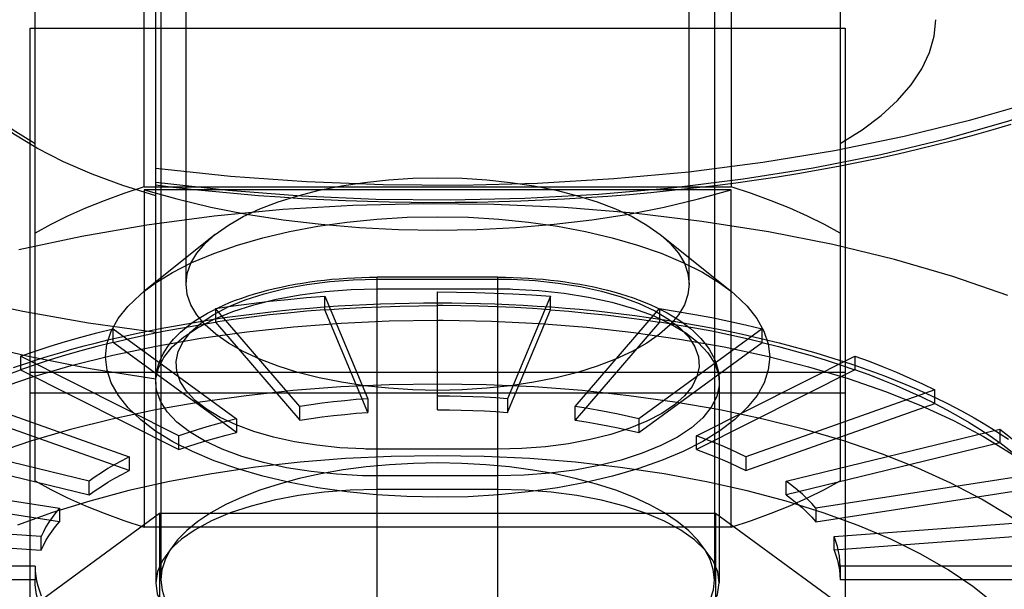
# Model space of a CAD drawing. Header units: inches. Extents: x 0 to 136, y 0 to 88.
# Tile 40 of 74: x 37.526 to 37.911, y 65.875 to 66.098. Entities that reach past the tile are written whole.
import ezdxf

# ---------------------------------------------------------------- set-up
doc = ezdxf.new("R2010")
doc.units = ezdxf.units.IN
doc.header["$LTSCALE"] = 7.48
doc.header["$MEASUREMENT"] = 0
doc.linetypes.add('HIDDEN', pattern=[0.2, 0.1, -0.1])
doc.layers.add('DEFAULT_2', color=8, linetype='HIDDEN')

msp = doc.modelspace()

# ---------------------------------------------------------------- linework, layer by layer
at = {"layer": 'DEFAULT_2', "color": 8, "linetype": 'HIDDEN'}
for p, q in [((37.59116, 65.99471), (37.59116, 66.50139)), ((37.78801, 65.99471), (37.78801, 66.50139)), ((37.58131, 66.22506), (37.58131, 65.87895)), ((37.79785, 66.22506), (37.79785, 65.87895)), ((37.57478, 66.03272), (37.57478, 66.16474)), ((37.80438, 66.16474), (37.80438, 66.03272)), ((37.5321, 65.91765), (37.5321, 66.1467)), ((37.84706, 66.1467), (37.84706, 65.91765)), ((37.57935, 65.95762), (37.57935, 66.11847)), ((37.5301, 65.81737), (37.5301, 66.09487)), ((37.5301, 66.09487), (37.849, 66.09487)), ((37.849, 66.09487), (37.849, 65.81737)), ((37.57478, 66.03272), (37.80438, 66.03272)), ((37.57478, 66.03163), (37.57478, 65.89961)), ((37.80438, 66.03163), (37.57478, 66.03163)), ((37.80438, 65.89961), (37.80438, 66.03163)), ((37.60251, 66.01411), (37.57465, 65.99177)), ((37.77665, 66.01411), (37.80451, 65.99177)), ((37.66593, 65.6984), (37.66593, 65.99739)), ((37.71317, 65.99739), (37.66593, 65.99739)), ((37.71317, 65.6984), (37.71317, 65.99739)), ((37.68958, 65.9455), (37.68958, 65.99162)), ((37.64549, 65.98463), (37.64549, 65.98999)), ((37.64549, 65.98999), (37.66224, 65.94984)), ((37.73368, 65.98999), (37.71693, 65.94984)), ((37.73368, 65.98463), (37.73368, 65.98999)), ((37.60273, 65.98514), (37.60273, 65.97979)), ((37.63572, 65.94684), (37.60273, 65.98514)), ((37.66224, 65.94449), (37.64549, 65.98463)), ((37.6916, 65.98626), (37.68958, 65.98626)), ((37.71693, 65.94449), (37.73368, 65.98463)), ((37.74344, 65.94684), (37.77643, 65.98514)), ((37.77643, 65.98514), (37.77643, 65.97979)), ((37.60273, 65.97979), (37.63572, 65.94149)), ((37.68958, 65.98055), (37.6917, 65.98055)), ((37.77643, 65.97979), (37.74344, 65.94149)), ((37.56261, 65.97189), (37.56261, 65.97724)), ((37.56261, 65.97724), (37.61084, 65.94194)), ((37.81655, 65.97724), (37.76832, 65.94194)), ((37.81655, 65.97189), (37.81655, 65.97724)), ((37.61084, 65.93658), (37.56261, 65.97189)), ((37.76832, 65.93658), (37.81655, 65.97189)), ((37.52635, 65.96651), (37.52635, 65.96116)), ((37.58836, 65.93528), (37.52635, 65.96651)), ((37.79081, 65.93528), (37.85281, 65.96651)), ((37.85281, 65.96651), (37.85281, 65.96116)), ((37.52635, 65.96116), (37.58836, 65.92993)), ((37.849, 65.9601), (37.5301, 65.9601)), ((37.85281, 65.96116), (37.79081, 65.92993)), ((37.57931, 65.95623), (37.57931, 65.87774)), ((37.79979, 65.95623), (37.79979, 65.87774)), ((37.49505, 65.95328), (37.56894, 65.92708)), ((37.5301, 65.95214), (37.849, 65.95214)), ((37.88411, 65.95328), (37.81022, 65.92708)), ((37.88411, 65.94793), (37.88411, 65.95328)), ((37.56894, 65.92173), (37.49505, 65.94793)), ((37.66224, 65.94984), (37.66224, 65.94449)), ((37.71693, 65.94984), (37.71693, 65.94449)), ((37.81022, 65.92173), (37.88411, 65.94793)), ((37.63572, 65.94149), (37.63572, 65.94684)), ((37.74344, 65.94149), (37.74344, 65.94684)), ((37.61084, 65.94194), (37.61084, 65.93658)), ((37.76832, 65.94194), (37.76832, 65.93658)), ((37.5532, 65.91758), (37.46967, 65.93796)), ((37.82596, 65.91758), (37.9095, 65.93796)), ((37.9095, 65.93796), (37.9095, 65.93261)), ((37.46967, 65.93261), (37.5532, 65.91222)), ((37.58836, 65.92993), (37.58836, 65.93528)), ((37.79081, 65.92993), (37.79081, 65.93528)), ((37.9095, 65.93261), (37.82596, 65.91222)), ((37.56894, 65.92708), (37.56894, 65.92173)), ((37.81022, 65.92708), (37.81022, 65.92173)), ((37.45096, 65.921), (37.5416, 65.90706)), ((37.9282, 65.921), (37.83756, 65.90706)), ((37.5532, 65.91222), (37.5532, 65.91758)), ((37.82596, 65.91222), (37.82596, 65.91758)), ((37.5416, 65.90171), (37.45096, 65.91565)), ((37.71317, 65.91434), (37.66593, 65.91434)), ((37.83756, 65.90171), (37.9282, 65.91565)), ((37.5416, 65.90706), (37.5416, 65.90171)), ((37.83756, 65.90706), (37.83756, 65.90171)), ((37.53449, 65.89586), (37.4395, 65.90293)), ((37.47206, 65.82542), (37.58082, 65.90504)), ((37.58082, 65.90504), (37.58082, 65.78015)), ((37.58082, 65.90504), (37.79834, 65.90504)), ((37.79834, 65.90504), (37.79834, 65.78015)), ((37.79834, 65.90504), (37.9071, 65.82542)), ((37.84467, 65.89586), (37.93966, 65.90293)), ((37.80438, 65.89961), (37.57478, 65.89961)), ((37.4395, 65.89758), (37.53449, 65.8905)), ((37.53449, 65.8905), (37.53449, 65.89586)), ((37.93966, 65.89758), (37.84467, 65.8905)), ((37.84467, 65.8905), (37.84467, 65.89586)), ((37.5321, 65.8843), (37.43564, 65.8843)), ((37.5321, 65.8843), (37.5321, 65.87895)), ((37.84706, 65.8843), (37.84706, 65.87895)), ((37.94352, 65.8843), (37.84706, 65.8843)), ((37.5321, 65.87895), (37.43564, 65.87895)), ((37.94352, 65.87895), (37.84706, 65.87895))]:
    msp.add_line(p, q, dxfattribs=at)
for points in [[(37.57935, 66.03461), (37.60768, 66.03146), (37.63633, 66.02925), (37.66537, 66.02799), (37.69454, 66.02767), (37.72368, 66.02831), (37.75261, 66.0299), (37.78114, 66.03242), (37.80915, 66.03586), (37.83651, 66.04023), (37.86303, 66.04547), (37.88848, 66.05157), (37.91273, 66.05847), (37.93563, 66.06615), (37.95706, 66.07454), (37.97687, 66.0836), (37.99496, 66.09328), (38.01123, 66.10351)], [(37.57935, 66.0401), (37.60858, 66.03697), (37.6383, 66.03481), (37.66833, 66.03362), (37.69849, 66.03342), (37.72859, 66.0342), (37.75846, 66.03597), (37.78791, 66.0387), (37.81678, 66.04239), (37.84489, 66.04701), (37.87206, 66.05254), (37.89815, 66.05894), (37.92298, 66.06617), (37.94642, 66.07419), (37.96832, 66.08296), (37.98855, 66.09241), (38.00699, 66.1025)], [(37.57935, 66.02926), (37.56642, 66.03329), (37.55438, 66.03772), (37.5432, 66.04257), (37.53298, 66.04778), (37.52381, 66.05332), (37.51573, 66.05917), (37.5088, 66.06527), (37.50307, 66.07159), (37.49857, 66.07808), (37.49533, 66.08471), (37.49339, 66.0914), (37.49273, 66.09819)], [(37.4947, 66.09819), (37.49531, 66.09171), (37.49711, 66.08528), (37.50011, 66.07893), (37.50427, 66.07269), (37.50959, 66.06661), (37.51603, 66.06072), (37.52353, 66.05508), (37.5321, 66.04967)], [(37.84706, 66.04967), (37.85564, 66.05508), (37.86313, 66.06072), (37.86957, 66.06661), (37.87489, 66.07269), (37.87906, 66.07893), (37.88206, 66.08528), (37.88386, 66.09172), (37.88446, 66.09819)], [(37.34479, 66.05706), (37.34741, 66.05499), (37.36158, 66.04488), (37.37743, 66.03523), (37.39486, 66.02608), (37.41378, 66.01747), (37.43412, 66.00946), (37.45575, 66.00208), (37.47857, 65.99538), (37.50246, 65.98937), (37.52731, 65.9841), (37.55298, 65.9796), (37.57935, 65.97587)], [(37.91388, 66.05718), (37.90676, 66.05506), (37.89954, 66.05302), (37.89223, 66.05104), (37.88481, 66.04914), (37.87731, 66.04732), (37.86971, 66.04556), (37.86203, 66.04388), (37.85427, 66.04228), (37.84643, 66.04075), (37.83852, 66.03929), (37.83054, 66.03791), (37.82249, 66.03661), (37.81438, 66.03539), (37.80621, 66.03424), (37.79798, 66.03317), (37.7897, 66.03218), (37.78138, 66.03127), (37.77301, 66.03044), (37.7646, 66.02969), (37.75616, 66.02902), (37.74769, 66.02843), (37.73919, 66.02792), (37.73066, 66.02749), (37.72212, 66.02714), (37.71356, 66.02687), (37.70499, 66.02669), (37.69641, 66.02658), (37.68783, 66.02656), (37.67925, 66.02661), (37.67068, 66.02675), (37.66211, 66.02697), (37.65356, 66.02727), (37.64502, 66.02765), (37.63651, 66.02812), (37.62802, 66.02866), (37.61956, 66.02928), (37.61113, 66.02999), (37.60274, 66.03077), (37.59439, 66.03163), (37.58609, 66.03257), (37.57935, 66.0334)], [(37.57478, 66.03272), (37.56677, 66.03011), (37.5591, 66.02734), (37.55178, 66.0244), (37.54483, 66.02131), (37.53827, 66.01807), (37.5321, 66.01468)], [(37.60251, 66.01411), (37.60774, 66.01782), (37.6135, 66.0211), (37.61998, 66.02412), (37.62714, 66.02687), (37.6349, 66.0293), (37.64318, 66.0314), (37.65192, 66.03314), (37.66101, 66.03452), (37.67038, 66.03551), (37.67993, 66.03611), (37.68958, 66.03631), (37.69923, 66.03611), (37.70878, 66.03551), (37.71815, 66.03452), (37.72725, 66.03314), (37.73598, 66.0314), (37.74426, 66.0293), (37.75202, 66.02687), (37.75918, 66.02412), (37.76567, 66.0211), (37.77142, 66.01782), (37.77665, 66.01411)], [(37.84706, 66.01468), (37.84089, 66.01807), (37.83434, 66.02131), (37.82738, 66.0244), (37.82006, 66.02734), (37.8124, 66.03011), (37.80438, 66.03272)], [(37.37961, 66.02914), (37.39037, 66.02113), (37.4055, 66.0115), (37.42238, 66.0024), (37.44087, 65.99388), (37.4609, 65.98599), (37.48232, 65.97879), (37.50501, 65.97232), (37.52884, 65.9666), (37.5536, 65.96171), (37.57935, 65.95762)], [(37.57478, 66.03163), (37.58757, 66.02801), (37.6009, 66.02485), (37.61483, 66.02213), (37.62921, 66.01988), (37.64398, 66.01811), (37.65902, 66.01685), (37.67421, 66.01608), (37.68958, 66.01583)], [(37.68958, 66.01583), (37.70496, 66.01608), (37.72014, 66.01685), (37.73519, 66.01811), (37.74995, 66.01988), (37.76434, 66.02213), (37.77826, 66.02485), (37.7916, 66.02801), (37.80438, 66.03163)], [(37.91264, 65.99017), (37.8912, 65.99762), (37.86833, 66.00431), (37.84422, 66.01017), (37.81905, 66.01517), (37.79301, 66.01925), (37.76629, 66.02241), (37.73908, 66.02462), (37.71156, 66.02588), (37.68393, 66.02616), (37.65636, 66.02549), (37.62904, 66.02385), (37.60215, 66.02127), (37.57586, 66.01777), (37.55035, 66.01337), (37.52579, 66.00809)], [(37.57466, 65.99177), (37.57911, 65.99506), (37.58585, 65.99922), (37.59347, 66.00311), (37.60196, 66.0067), (37.61122, 66.00996), (37.62116, 66.01284), (37.63168, 66.01532), (37.6427, 66.01737), (37.6541, 66.01899), (37.66579, 66.02014), (37.67768, 66.02084), (37.68965, 66.02107), (37.70162, 66.02084), (37.71348, 66.02013), (37.72513, 66.01898), (37.73649, 66.01737), (37.74744, 66.01533), (37.75791, 66.01286), (37.76781, 66.01), (37.77704, 66.00677), (37.78553, 66.00319), (37.79316, 65.99932), (37.79991, 65.99516), (37.8045, 65.99178)], [(37.59116, 65.99471), (37.59163, 65.99879), (37.59305, 66.00283), (37.59539, 66.00679), (37.59865, 66.01063), (37.60251, 66.01411)], [(37.77665, 66.01411), (37.78051, 66.01063), (37.78377, 66.00679), (37.78612, 66.00283), (37.78753, 65.99879), (37.78801, 65.99471)], [(37.57931, 65.95623), (37.57935, 65.95742), (37.57947, 65.95885), (37.57969, 65.96028), (37.58, 65.9617), (37.58041, 65.96313), (37.58092, 65.96457), (37.58154, 65.966), (37.58226, 65.96744), (37.5831, 65.96887), (37.58404, 65.97029), (37.58509, 65.97169), (37.58627, 65.9731), (37.58756, 65.97448), (37.58897, 65.97585), (37.59048, 65.97719), (37.5921, 65.97849), (37.59382, 65.97975), (37.59564, 65.98098), (37.59754, 65.98217), (37.59952, 65.98331), (37.60158, 65.98441), (37.60372, 65.98547), (37.60594, 65.98648), (37.60821, 65.98744), (37.61054, 65.98836), (37.61293, 65.98924), (37.61539, 65.99007), (37.61789, 65.99085), (37.62045, 65.99159), (37.62305, 65.99229), (37.6257, 65.99294), (37.62839, 65.99355), (37.63113, 65.99412), (37.6339, 65.99464), (37.6367, 65.99511), (37.63953, 65.99554), (37.6424, 65.99593), (37.64528, 65.99627), (37.64819, 65.99657), (37.65112, 65.99682), (37.65406, 65.99702), (37.65702, 65.99718), (37.65998, 65.99729), (37.66295, 65.99736), (37.66593, 65.99739)], [(37.66066, 65.93017), (37.65133, 65.93067), (37.64234, 65.93162), (37.63363, 65.93302), (37.62537, 65.93485), (37.6177, 65.93707), (37.6107, 65.93965), (37.60452, 65.94254), (37.59918, 65.94572), (37.59474, 65.94915), (37.59127, 65.95279), (37.58885, 65.95658), (37.58749, 65.96046), (37.58723, 65.96437), (37.58805, 65.96827), (37.58996, 65.97211), (37.59291, 65.97582), (37.59689, 65.97936), (37.60182, 65.98269), (37.60764, 65.98574), (37.61428, 65.98849), (37.62171, 65.9909), (37.62978, 65.99293), (37.63838, 65.99454), (37.64735, 65.99571), (37.65652, 65.99641), (37.66593, 65.99665)], [(37.78801, 65.99471), (37.78753, 65.99063), (37.78612, 65.9866), (37.78377, 65.98264), (37.78051, 65.97879), (37.77638, 65.9751), (37.77142, 65.9716), (37.76567, 65.96832), (37.75918, 65.9653), (37.75202, 65.96256), (37.74426, 65.96012), (37.73598, 65.95803), (37.72725, 65.95628), (37.71815, 65.95491), (37.70878, 65.95391), (37.69923, 65.95331), (37.68958, 65.95311), (37.67993, 65.95331), (37.67038, 65.95391), (37.66101, 65.95491), (37.65192, 65.95628), (37.64318, 65.95803), (37.6349, 65.96012), (37.62714, 65.96256), (37.61998, 65.9653), (37.6135, 65.96832), (37.60774, 65.9716), (37.60278, 65.9751), (37.59865, 65.97879), (37.59539, 65.98264), (37.59305, 65.9866), (37.59163, 65.99063), (37.59116, 65.99471)], [(37.66593, 65.99665), (37.71405, 65.99665), (37.71493, 65.99664), (37.71581, 65.99663), (37.71669, 65.99661), (37.71756, 65.9966), (37.71844, 65.99657)], [(37.71317, 65.99739), (37.71615, 65.99736), (37.71912, 65.99729), (37.72208, 65.99718), (37.72503, 65.99702), (37.72797, 65.99682), (37.7309, 65.99657), (37.7338, 65.99627), (37.73668, 65.99593), (37.73954, 65.99555), (37.74237, 65.99512), (37.74516, 65.99465), (37.74792, 65.99413), (37.75065, 65.99357), (37.75334, 65.99296), (37.75598, 65.99231), (37.75857, 65.99162), (37.76111, 65.99088), (37.76361, 65.9901), (37.76605, 65.98928), (37.76843, 65.98841), (37.77075, 65.9875), (37.77301, 65.98655), (37.77521, 65.98555), (37.77734, 65.9845), (37.77939, 65.98342), (37.78135, 65.98229), (37.78325, 65.98112), (37.78506, 65.97991), (37.78676, 65.97867), (37.78837, 65.97739), (37.78988, 65.97608), (37.79129, 65.97474), (37.79258, 65.97338), (37.79376, 65.972), (37.79482, 65.97062), (37.79577, 65.96923), (37.79662, 65.96782), (37.79737, 65.96641), (37.798, 65.96499), (37.79854, 65.96358), (37.79898, 65.96216), (37.79932, 65.96075), (37.79957, 65.95933), (37.79972, 65.95791), (37.79978, 65.95648), (37.79979, 65.95623)], [(37.71844, 65.99657), (37.72777, 65.99607), (37.73676, 65.99512), (37.74547, 65.99372), (37.75373, 65.99189), (37.7614, 65.98967), (37.7684, 65.98709), (37.77458, 65.9842), (37.77992, 65.98102), (37.78436, 65.97759), (37.78783, 65.97395), (37.79025, 65.97016), (37.79161, 65.96628), (37.79187, 65.96237), (37.79105, 65.95847), (37.78915, 65.95464), (37.78619, 65.95092), (37.78221, 65.94738), (37.77728, 65.94405), (37.77146, 65.941), (37.76482, 65.93825), (37.75739, 65.93584), (37.74932, 65.93381), (37.74072, 65.9322), (37.73175, 65.93103), (37.72258, 65.93033), (37.71317, 65.93009)], [(37.55966, 65.96617), (37.56022, 65.97125), (37.56187, 65.97624), (37.56462, 65.98118), (37.56843, 65.98599), (37.57328, 65.99063), (37.57466, 65.99177)], [(37.57931, 65.95623), (37.57936, 65.95746), (37.58031, 65.96177), (37.58245, 65.966), (37.58576, 65.97009), (37.59019, 65.97399), (37.59567, 65.97764), (37.60214, 65.981), (37.6095, 65.98401), (37.61765, 65.98662), (37.62647, 65.98882), (37.63584, 65.99056), (37.64563, 65.99182), (37.65571, 65.99258), (37.66593, 65.99284)], [(37.66593, 65.99284), (37.71414, 65.99284), (37.71511, 65.99283), (37.71607, 65.99282), (37.71704, 65.9928), (37.718, 65.99278), (37.71897, 65.99276)], [(37.68958, 65.99162), (37.69697, 65.99157), (37.70435, 65.99144), (37.71171, 65.99121), (37.71906, 65.99089), (37.72638, 65.99048), (37.73368, 65.98999)], [(37.71897, 65.99276), (37.72912, 65.99221), (37.73906, 65.99117), (37.74863, 65.98963), (37.7577, 65.98763), (37.76616, 65.98519), (37.77387, 65.98235), (37.78074, 65.97914), (37.78666, 65.97561), (37.79155, 65.97181), (37.79535, 65.96779), (37.79801, 65.96361), (37.79948, 65.95933), (37.79979, 65.95623)], [(37.8045, 65.99178), (37.80577, 65.99073), (37.81065, 65.98608), (37.81449, 65.98126), (37.81727, 65.9763), (37.81894, 65.97128), (37.8195, 65.96617)], [(37.52361, 65.96201), (37.52806, 65.96353), (37.53258, 65.96501), (37.53716, 65.96645), (37.54181, 65.96784), (37.54652, 65.96919), (37.55129, 65.97049), (37.55612, 65.97174), (37.56101, 65.97295), (37.56595, 65.97411), (37.57095, 65.97522), (37.57599, 65.97629), (37.58108, 65.97731), (37.58622, 65.97828), (37.5914, 65.97921), (37.59662, 65.98008), (37.60189, 65.98091), (37.60719, 65.98169), (37.61252, 65.98241), (37.61789, 65.98309), (37.62328, 65.98372), (37.62871, 65.98431), (37.63416, 65.98484), (37.63964, 65.98532), (37.64513, 65.98575), (37.65065, 65.98613), (37.65618, 65.98646), (37.66172, 65.98674), (37.66728, 65.98696), (37.67285, 65.98714), (37.67842, 65.98727), (37.684, 65.98735), (37.68958, 65.98737)], [(37.60273, 65.98514), (37.60971, 65.98617), (37.61675, 65.98711), (37.62386, 65.98796), (37.63102, 65.98872), (37.63823, 65.9894), (37.64549, 65.98999)], [(37.68958, 65.98737), (37.69517, 65.98735), (37.70076, 65.98727), (37.70634, 65.98714), (37.71192, 65.98696), (37.71748, 65.98673), (37.72304, 65.98645), (37.72858, 65.98612), (37.7341, 65.98574), (37.7396, 65.98531), (37.74508, 65.98483), (37.75054, 65.9843), (37.75598, 65.98371), (37.76138, 65.98308), (37.76675, 65.9824), (37.77209, 65.98167), (37.7774, 65.98089), (37.78266, 65.98006), (37.78789, 65.97918), (37.79308, 65.97826), (37.79822, 65.97728), (37.80332, 65.97626), (37.80836, 65.97519), (37.81336, 65.97407), (37.8183, 65.97291), (37.82319, 65.9717), (37.82802, 65.97044), (37.8328, 65.96914), (37.83751, 65.96779), (37.84216, 65.9664), (37.84674, 65.96496), (37.85126, 65.96348), (37.85571, 65.96195), (37.86009, 65.96038), (37.8644, 65.95877), (37.86863, 65.95711), (37.87278, 65.95541), (37.87686, 65.95367), (37.88085, 65.95188), (37.88477, 65.95005), (37.8886, 65.94819), (37.89234, 65.94628), (37.896, 65.94433), (37.89956, 65.94234), (37.90304, 65.94031), (37.90641, 65.93824), (37.90969, 65.93613), (37.91288, 65.93399)], [(37.64549, 65.98463), (37.63823, 65.98405), (37.63102, 65.98337), (37.62386, 65.98261), (37.61675, 65.98176), (37.60971, 65.98082), (37.60273, 65.97979)], [(37.64549, 65.98463), (37.65278, 65.98513), (37.6601, 65.98554), (37.66745, 65.98586), (37.67482, 65.98608), (37.68219, 65.98622), (37.68958, 65.98626)], [(37.73368, 65.98463), (37.72672, 65.98511), (37.71973, 65.98551), (37.71272, 65.98582), (37.70569, 65.98605), (37.69865, 65.9862), (37.6916, 65.98626)], [(37.73368, 65.98463), (37.74094, 65.98405), (37.74814, 65.98337), (37.75531, 65.98261), (37.76241, 65.98176), (37.76945, 65.98082), (37.77643, 65.97979)], [(37.77643, 65.98514), (37.78334, 65.98403), (37.79016, 65.98284), (37.7969, 65.98156), (37.80355, 65.9802), (37.8101, 65.97876), (37.81655, 65.97724)], [(37.42383, 65.86824), (37.42458, 65.87668), (37.42668, 65.88463), (37.4301, 65.89249), (37.43484, 65.90023), (37.44088, 65.90781), (37.44817, 65.91519), (37.45669, 65.92233), (37.46638, 65.9292), (37.47721, 65.93576), (37.48912, 65.94197), (37.50204, 65.94781), (37.51592, 65.95325), (37.53067, 65.95826), (37.54623, 65.96281), (37.56252, 65.96688), (37.57945, 65.97045), (37.59694, 65.97351), (37.6149, 65.97603), (37.63323, 65.978), (37.65186, 65.97941), (37.67067, 65.98027), (37.68958, 65.98055)], [(37.56261, 65.97189), (37.56907, 65.97341), (37.57561, 65.97485), (37.58226, 65.97621), (37.589, 65.97749), (37.59582, 65.97868), (37.60273, 65.97979)], [(37.6917, 65.98055), (37.7106, 65.9802), (37.7294, 65.97928), (37.74799, 65.97781), (37.76629, 65.97577), (37.78421, 65.97319), (37.80164, 65.97008), (37.8185, 65.96645), (37.83471, 65.96233), (37.85018, 65.95772), (37.86484, 65.95267), (37.87861, 65.94718), (37.89142, 65.9413), (37.90321, 65.93504), (37.91392, 65.92845), (37.92349, 65.92155), (37.93187, 65.91438), (37.93902, 65.90698), (37.94491, 65.89938), (37.94951, 65.89162), (37.95279, 65.88374), (37.95473, 65.87579), (37.95533, 65.86824)], [(37.81655, 65.97189), (37.8101, 65.97341), (37.80355, 65.97485), (37.7969, 65.97621), (37.79016, 65.97749), (37.78334, 65.97868), (37.77643, 65.97979)], [(37.52635, 65.96651), (37.53208, 65.96848), (37.53794, 65.97038), (37.54393, 65.97221), (37.55004, 65.97396), (37.55627, 65.97564), (37.56261, 65.97724)], [(37.56261, 65.97189), (37.55627, 65.97029), (37.55004, 65.96861), (37.54393, 65.96686), (37.53794, 65.96503), (37.53208, 65.96313), (37.52635, 65.96116)], [(37.81655, 65.97189), (37.8229, 65.97029), (37.82912, 65.96861), (37.83523, 65.96686), (37.84122, 65.96503), (37.84708, 65.96313), (37.85281, 65.96116)], [(37.8195, 65.96617), (37.81894, 65.96109), (37.8173, 65.95609), (37.81455, 65.95115), (37.81074, 65.94634), (37.80588, 65.9417), (37.80005, 65.93727), (37.79332, 65.93311), (37.7857, 65.92922), (37.7772, 65.92563), (37.76794, 65.92237), (37.758, 65.91949), (37.74748, 65.91701), (37.73647, 65.91496), (37.72506, 65.91335), (37.71337, 65.91219), (37.70148, 65.91149), (37.68951, 65.91126), (37.67754, 65.9115), (37.66568, 65.9122), (37.65403, 65.91335), (37.64268, 65.91496), (37.63172, 65.917), (37.62125, 65.91947), (37.61136, 65.92233), (37.60212, 65.92557), (37.59364, 65.92914), (37.58601, 65.93302), (37.57925, 65.93717), (37.5734, 65.9416), (37.56851, 65.94625), (37.56467, 65.95107), (37.56189, 65.95603), (37.56023, 65.96106), (37.55966, 65.96617)], [(37.85281, 65.96651), (37.8584, 65.96447), (37.86384, 65.96236), (37.86914, 65.96018), (37.87429, 65.95794), (37.87928, 65.95564), (37.88411, 65.95328)], [(37.49505, 65.94793), (37.49989, 65.95029), (37.50487, 65.95259), (37.51002, 65.95483), (37.51532, 65.95701), (37.52076, 65.95911), (37.52635, 65.96116)], [(37.88411, 65.94793), (37.87928, 65.95029), (37.87429, 65.95259), (37.86914, 65.95483), (37.86384, 65.95701), (37.8584, 65.95912), (37.85281, 65.96116)], [(37.68958, 65.95557), (37.67062, 65.95529), (37.65176, 65.95443), (37.63309, 65.95301), (37.61471, 65.95103), (37.59671, 65.94849), (37.57919, 65.94543), (37.56222, 65.94184), (37.54591, 65.93775), (37.53032, 65.93317), (37.51555, 65.92814), (37.50167, 65.92268), (37.48874, 65.91681), (37.47684, 65.91057), (37.46602, 65.90398), (37.45634, 65.89709), (37.44785, 65.88992), (37.44059, 65.88251), (37.4346, 65.87491), (37.42991, 65.86714), (37.42654, 65.85925), (37.42451, 65.85128), (37.42383, 65.84326)], [(37.66013, 65.91971), (37.64998, 65.92026), (37.64004, 65.9213), (37.63047, 65.92284), (37.6214, 65.92484), (37.61294, 65.92728), (37.60523, 65.93012), (37.59836, 65.93333), (37.59244, 65.93686), (37.58755, 65.94066), (37.58375, 65.94468), (37.58109, 65.94885), (37.57962, 65.95313), (37.57931, 65.95623)], [(37.95533, 65.84326), (37.95465, 65.85128), (37.95262, 65.85925), (37.94926, 65.86714), (37.94456, 65.87491), (37.93857, 65.88251), (37.93131, 65.88992), (37.92282, 65.89709), (37.91314, 65.90398), (37.90232, 65.91057), (37.89042, 65.91681), (37.87749, 65.92268), (37.86361, 65.92814), (37.84884, 65.93317), (37.83326, 65.93775), (37.81694, 65.94184), (37.79998, 65.94543), (37.78245, 65.94849), (37.76445, 65.95103), (37.74607, 65.95301), (37.7274, 65.95443), (37.70854, 65.95529), (37.68958, 65.95557)], [(37.79979, 65.95623), (37.79974, 65.95501), (37.79879, 65.9507), (37.79665, 65.94647), (37.79334, 65.94238), (37.78891, 65.93848), (37.78343, 65.93482), (37.77696, 65.93147), (37.7696, 65.92846), (37.76145, 65.92584), (37.75263, 65.92365), (37.74326, 65.92191), (37.73347, 65.92065), (37.72339, 65.91989), (37.71317, 65.91963)], [(37.66224, 65.94984), (37.65773, 65.94948), (37.65326, 65.94906), (37.64882, 65.94858), (37.64442, 65.94806), (37.64005, 65.94747), (37.63572, 65.94684)], [(37.71693, 65.94984), (37.7124, 65.95015), (37.70786, 65.9504), (37.70331, 65.9506), (37.69874, 65.95074), (37.69416, 65.95082), (37.68958, 65.95085)], [(37.88411, 65.94793), (37.88878, 65.94551), (37.89327, 65.94303), (37.89759, 65.9405), (37.90174, 65.93792), (37.90571, 65.93529), (37.9095, 65.93261)], [(37.63572, 65.94149), (37.64005, 65.94212), (37.64442, 65.9427), (37.64882, 65.94323), (37.65326, 65.94371), (37.65773, 65.94413), (37.66224, 65.94449)], [(37.68958, 65.9455), (37.69416, 65.94547), (37.69874, 65.94539), (37.70331, 65.94525), (37.70786, 65.94505), (37.7124, 65.9448), (37.71693, 65.94449)], [(37.76832, 65.94194), (37.76432, 65.94288), (37.76026, 65.94377), (37.75614, 65.94462), (37.75196, 65.94541), (37.74773, 65.94615), (37.74344, 65.94684)], [(37.61084, 65.94194), (37.60691, 65.94094), (37.60304, 65.9399), (37.59925, 65.93882), (37.59554, 65.93768), (37.59191, 65.9365), (37.58836, 65.93528)], [(37.74344, 65.94149), (37.74773, 65.9408), (37.75196, 65.94006), (37.75614, 65.93926), (37.76026, 65.93842), (37.76432, 65.93753), (37.76832, 65.93658)], [(37.58836, 65.92993), (37.59191, 65.93115), (37.59554, 65.93233), (37.59925, 65.93346), (37.60304, 65.93455), (37.60691, 65.93559), (37.61084, 65.93658)], [(37.9095, 65.93796), (37.9131, 65.93523), (37.91651, 65.93246), (37.91973, 65.92965), (37.92275, 65.92681), (37.92558, 65.92392), (37.9282, 65.921)], [(37.81022, 65.92708), (37.80722, 65.92854), (37.80413, 65.92997), (37.80094, 65.93136), (37.79765, 65.93271), (37.79428, 65.93402), (37.79081, 65.93528)], [(37.9282, 65.91565), (37.92558, 65.91857), (37.92275, 65.92145), (37.91973, 65.9243), (37.91651, 65.92711), (37.9131, 65.92988), (37.9095, 65.93261)], [(37.71317, 65.93009), (37.66505, 65.9301), (37.66417, 65.9301), (37.66329, 65.93011), (37.66241, 65.93013), (37.66154, 65.93015), (37.66066, 65.93017)], [(37.79081, 65.92993), (37.79428, 65.92866), (37.79765, 65.92736), (37.80094, 65.92601), (37.80413, 65.92462), (37.80722, 65.92319), (37.81022, 65.92173)], [(37.68958, 65.92754), (37.67145, 65.92725), (37.65353, 65.9264), (37.63575, 65.92498), (37.61828, 65.923), (37.60122, 65.92047), (37.58467, 65.91741), (37.56874, 65.91385), (37.55347, 65.9098), (37.53893, 65.90526), (37.52521, 65.90028)], [(37.56894, 65.92708), (37.56605, 65.92558), (37.56326, 65.92404), (37.56058, 65.92247), (37.55801, 65.92087), (37.55555, 65.91924), (37.5532, 65.91758)], [(37.68958, 65.9247), (37.68012, 65.92453), (37.6708, 65.92401), (37.66157, 65.92314), (37.65256, 65.92194), (37.64382, 65.92041), (37.63545, 65.91857), (37.62752, 65.91644), (37.62006, 65.91402), (37.61309, 65.91132), (37.60667, 65.90837), (37.6009, 65.90519), (37.5958, 65.90181), (37.59143, 65.89825), (37.58781, 65.89455), (37.58188, 65.88657)], [(37.91458, 65.86266), (37.90737, 65.86965), (37.89896, 65.8764), (37.88937, 65.88286), (37.87866, 65.88901), (37.8669, 65.8948), (37.85415, 65.9002), (37.84046, 65.90519), (37.82594, 65.90973), (37.81068, 65.91379), (37.79474, 65.91737), (37.77816, 65.92043), (37.76106, 65.92297), (37.74354, 65.92496), (37.72571, 65.92639), (37.70775, 65.92725), (37.68958, 65.92754)], [(37.79785, 65.87895), (37.79743, 65.88297), (37.79619, 65.88692), (37.79415, 65.8908), (37.79132, 65.8946), (37.78771, 65.89828), (37.78336, 65.90181), (37.7783, 65.90517), (37.77256, 65.90834), (37.76618, 65.91128), (37.75924, 65.91398), (37.7518, 65.91639), (37.74389, 65.91853), (37.73552, 65.92038), (37.72677, 65.92192), (37.71773, 65.92313), (37.70847, 65.924), (37.6991, 65.92452), (37.68958, 65.9247)], [(37.5532, 65.91222), (37.55555, 65.91389), (37.55801, 65.91552), (37.56058, 65.91712), (37.56326, 65.91869), (37.56605, 65.92022), (37.56894, 65.92173)], [(37.5321, 65.91765), (37.53827, 65.91426), (37.54483, 65.91102), (37.55178, 65.90793), (37.5591, 65.90499), (37.56677, 65.90222), (37.57478, 65.89961)], [(37.71317, 65.91963), (37.66496, 65.91963), (37.66399, 65.91964), (37.66303, 65.91965), (37.66206, 65.91967), (37.6611, 65.91969), (37.66013, 65.91971)], [(37.80438, 65.89961), (37.8124, 65.90222), (37.82006, 65.90499), (37.82738, 65.90793), (37.83434, 65.91102), (37.84089, 65.91426), (37.84706, 65.91765)], [(37.83756, 65.90706), (37.83593, 65.90887), (37.83418, 65.91066), (37.83231, 65.91243), (37.83031, 65.91417), (37.8282, 65.91588), (37.82596, 65.91758)], [(37.66593, 65.91434), (37.6554, 65.91407), (37.64517, 65.91327), (37.63517, 65.91195), (37.62563, 65.91014), (37.61669, 65.90784), (37.60847, 65.90513), (37.60113, 65.90202), (37.59472, 65.89857), (37.58932, 65.8948), (37.585, 65.89078)], [(37.79978, 65.87774), (37.79919, 65.88203), (37.79734, 65.88636), (37.79429, 65.89057), (37.79004, 65.8946), (37.78468, 65.89839), (37.77829, 65.90187), (37.77095, 65.90501), (37.76269, 65.90776), (37.75369, 65.91009), (37.74408, 65.91193), (37.73401, 65.91326), (37.72373, 65.91407), (37.71317, 65.91434)], [(37.82596, 65.91222), (37.8282, 65.91053), (37.83031, 65.90882), (37.83231, 65.90707), (37.83418, 65.90531), (37.83593, 65.90352), (37.83756, 65.90171)], [(37.5416, 65.90706), (37.54009, 65.90523), (37.53872, 65.90339), (37.53747, 65.90152), (37.53635, 65.89965), (37.53536, 65.89776), (37.53449, 65.89586)], [(37.53449, 65.8905), (37.53536, 65.89241), (37.53635, 65.89429), (37.53747, 65.89617), (37.53872, 65.89803), (37.54009, 65.89988), (37.5416, 65.90171)], [(37.84706, 65.8843), (37.847, 65.88623), (37.8468, 65.88817), (37.84646, 65.8901), (37.846, 65.89202), (37.8454, 65.89394), (37.84467, 65.89586)], [(37.58497, 65.89074), (37.58294, 65.88684), (37.58172, 65.88289), (37.58131, 65.87895)], [(37.84467, 65.8905), (37.8454, 65.88859), (37.846, 65.88667), (37.84646, 65.88475), (37.8468, 65.88282), (37.847, 65.88088), (37.84706, 65.87895)], [(37.58188, 65.88657), (37.57997, 65.88223), (37.57932, 65.87773)], [(37.5321, 65.8843), (37.53217, 65.88236), (37.53237, 65.88043), (37.5327, 65.8785), (37.53317, 65.87657), (37.53376, 65.87465), (37.53449, 65.87274)], [(37.53449, 65.86739), (37.53376, 65.8693), (37.53317, 65.87122), (37.5327, 65.87315), (37.53237, 65.87508), (37.53217, 65.87701), (37.5321, 65.87895)], [(37.58131, 65.87895), (37.58174, 65.87492), (37.58297, 65.87098), (37.58501, 65.86709), (37.58784, 65.86329), (37.59145, 65.85962), (37.5958, 65.85608), (37.60087, 65.85272), (37.60661, 65.84955), (37.61298, 65.84661), (37.61993, 65.84392), (37.62736, 65.8415), (37.63527, 65.83936), (37.64365, 65.83751), (37.65239, 65.83597), (37.66143, 65.83477), (37.67069, 65.83389), (37.68006, 65.83337), (37.68958, 65.83319)], [(37.68958, 65.83319), (37.69904, 65.83337), (37.70836, 65.83388), (37.71759, 65.83475), (37.72661, 65.83595), (37.73534, 65.83748), (37.74372, 65.83932), (37.75164, 65.84145), (37.7591, 65.84387), (37.76608, 65.84657), (37.77249, 65.84952), (37.77827, 65.8527), (37.78337, 65.85608), (37.78774, 65.85964), (37.79136, 65.86334), (37.79419, 65.86715), (37.79623, 65.87105), (37.79745, 65.87501), (37.79785, 65.87895)], [(37.57932, 65.87773), (37.57991, 65.87344), (37.58176, 65.86911), (37.58481, 65.8649), (37.58906, 65.86087), (37.59442, 65.85708), (37.60081, 65.8536), (37.60815, 65.85046), (37.61641, 65.84771), (37.62541, 65.84538), (37.63502, 65.84354), (37.64509, 65.84221), (37.65537, 65.8414), (37.66593, 65.84113)], [(37.71317, 65.84113), (37.7237, 65.8414), (37.73393, 65.8422), (37.74393, 65.84352), (37.75347, 65.84533), (37.76241, 65.84763), (37.77063, 65.85034), (37.77797, 65.85345), (37.78438, 65.8569), (37.78979, 65.86067), (37.7941, 65.86469), (37.79722, 65.8689), (37.79913, 65.87324), (37.79978, 65.87774)]]:
    msp.add_lwpolyline(points, dxfattribs=at)

doc.saveas('drawing.dxf')
